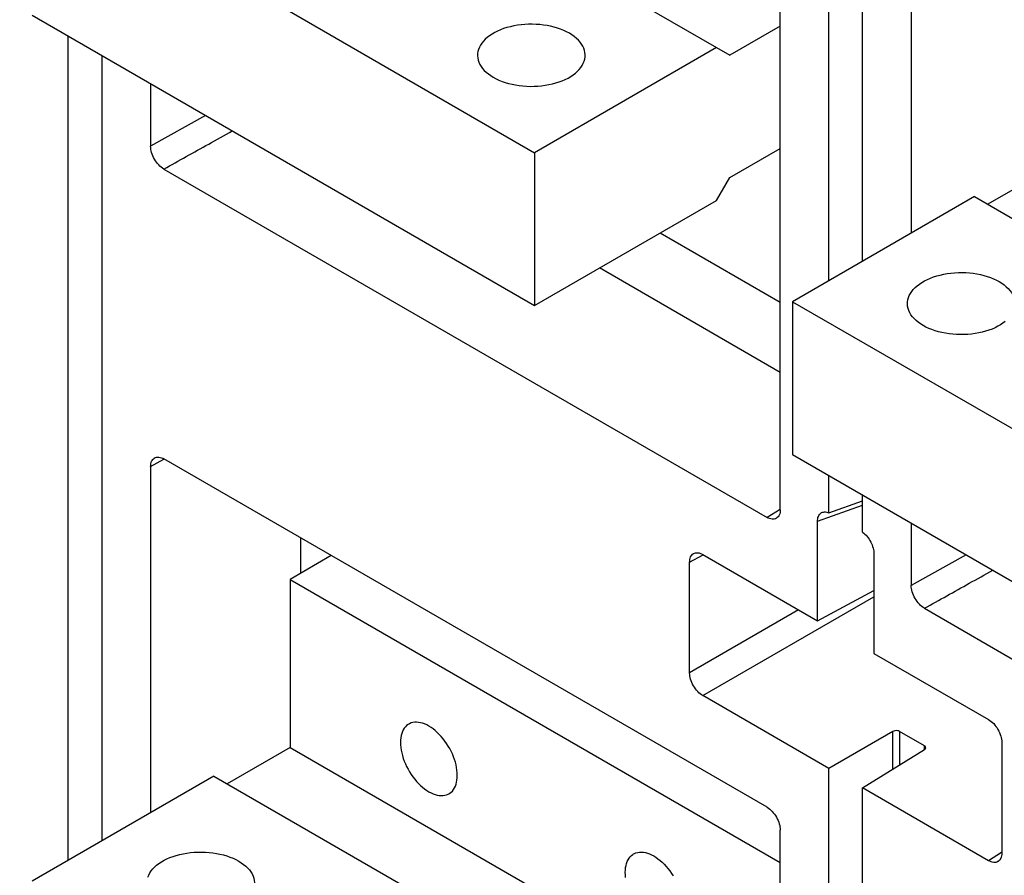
# Model space of a CAD drawing. Extents: x 0 to 17, y 0 to 11.
# Tile 37 of 51: x 13.05 to 13.74, y 3.068 to 3.668. Entities that reach past the tile are written whole.
import ezdxf

# ---------------------------------------------------------------- set-up
doc = ezdxf.new("R2010")
doc.units = 0
doc.header["$LTSCALE"] = 0.935
doc.layers.get('0').update_dxf_attribs({"linetype": 'CONTINUOUS'})

msp = doc.modelspace()

# ---------------------------------------------------------------- linework, layer by layer
at = {"color": 7, "linetype": 'CONTINUOUS'}
for p, q in [((13.58319, 3.32468), (13.58318, 3.96096)), ((13.61729, 3.4853), (13.61729, 3.94127)), ((13.64095, 3.49895), (13.64095, 3.92761)), ((13.67505, 3.90792), (13.67505, 3.51864)), ((13.18588, 3.85233), (13.54776, 3.64337)), ((13.05828, 3.77867), (13.41088, 3.57507)), ((13.05828, 3.67152), (13.41088, 3.46792)), ((13.58318, 3.66382), (13.54776, 3.64337)), ((13.08371, 3.07891), (13.08371, 3.65683)), ((13.53848, 3.64873), (13.41088, 3.57507)), ((13.10737, 3.09256), (13.10737, 3.64317)), ((13.14148, 3.62348), (13.14148, 3.57969)), ((13.18006, 3.6012), (13.14148, 3.57969)), ((13.41088, 3.57507), (13.41088, 3.46792)), ((13.54776, 3.55765), (13.58318, 3.5781)), ((13.77278, 3.56434), (13.7287, 3.53889)), ((13.15076, 3.56362), (13.5739, 3.31932)), ((13.53848, 3.54158), (13.54776, 3.55765)), ((13.71942, 3.54425), (13.59182, 3.47059)), ((13.71942, 3.54425), (14.0813, 3.33529)), ((13.41088, 3.46792), (13.53848, 3.54158)), ((13.49905, 3.51881), (13.58319, 3.47023)), ((13.58319, 3.42102), (13.45643, 3.49421)), ((13.59182, 3.47059), (13.94442, 3.26699)), ((13.59182, 3.47059), (13.59182, 3.36344)), ((13.14148, 3.35494), (13.15084, 3.36015)), ((13.57391, 3.116), (13.15076, 3.36029)), ((13.59182, 3.36344), (13.94442, 3.15984)), ((13.14148, 3.35494), (13.14148, 3.11225)), ((13.61729, 3.32258), (13.61729, 3.34873)), ((13.61729, 3.32258), (13.64095, 3.33104)), ((13.64095, 3.30893), (13.64095, 3.33507)), ((13.5831, 3.32482), (13.5739, 3.31932)), ((13.60934, 3.31657), (13.64095, 3.32787)), ((13.60934, 3.24683), (13.60934, 3.31657)), ((13.67506, 3.31538), (13.67506, 3.27164)), ((13.24668, 3.30491), (13.24668, 3.28013)), ((13.26814, 3.29252), (13.23925, 3.27584)), ((13.5196, 3.28792), (13.52904, 3.29299)), ((13.52888, 3.29328), (13.60934, 3.24683)), ((13.64891, 3.29373), (13.64891, 3.22398)), ((13.71359, 3.29312), (13.67506, 3.27164)), ((13.5196, 3.21039), (13.5196, 3.28792)), ((13.23925, 3.27584), (13.58319, 3.07724)), ((13.23925, 3.27584), (13.23925, 3.15798)), ((13.60934, 3.24683), (13.64891, 3.26811)), ((13.52888, 3.19432), (13.64891, 3.26362)), ((13.59602, 3.25451), (13.5196, 3.21039)), ((13.68434, 3.25556), (14.10749, 3.01127)), ((13.64891, 3.22398), (13.72936, 3.17754)), ((13.61729, 3.14328), (13.52888, 3.19432)), ((13.66219, 3.1692), (13.61729, 3.14328)), ((13.66219, 3.14276), (13.66219, 3.1692)), ((13.68427, 3.15913), (13.66679, 3.16923)), ((13.66679, 3.16923), (13.66679, 3.1456)), ((13.23925, 3.15798), (13.19517, 3.13253)), ((13.23925, 3.15798), (13.58319, 2.95938)), ((13.68427, 3.15643), (13.68427, 3.15913)), ((13.73864, 3.16146), (13.73864, 3.08394)), ((13.64095, 3.12962), (13.68431, 3.15643)), ((13.61729, 2.77085), (13.61729, 3.14328)), ((13.18589, 3.13789), (13.05828, 3.06423)), ((13.18589, 3.13789), (13.54777, 2.92893)), ((13.72936, 3.07858), (13.64095, 3.12962)), ((13.64095, 2.78451), (13.64095, 3.12962)), ((13.58319, 2.46364), (13.58319, 3.09992)), ((13.73847, 3.08421), (13.72936, 3.07858))]:
    msp.add_line(p, q, dxfattribs=at)
for points in [[(13.43525, 3.65878), (13.43331, 3.65982), (13.43126, 3.66078), (13.42912, 3.66164), (13.42687, 3.66243), (13.42451, 3.66312), (13.42209, 3.66371), (13.41961, 3.66421), (13.41705, 3.6646), (13.41447, 3.66489), (13.41186, 3.66508), (13.40923, 3.66516), (13.4066, 3.66513), (13.40398, 3.665), (13.40137, 3.66476), (13.39881, 3.66442), (13.39629, 3.66397), (13.39383, 3.66343), (13.39144, 3.66279), (13.38914, 3.66205), (13.38693, 3.66122), (13.38483, 3.66031), (13.38284, 3.65931), (13.38097, 3.65823), (13.37925, 3.65709), (13.37767, 3.65587), (13.37623, 3.65459), (13.37495, 3.65327), (13.37384, 3.65189), (13.37289, 3.65047), (13.37212, 3.64902), (13.37153, 3.64754), (13.37112, 3.64603), (13.37089, 3.64452), (13.37084, 3.64338)], [(13.4463, 3.64337), (13.44629, 3.64375), (13.44615, 3.64528), (13.44583, 3.64678), (13.44533, 3.64827), (13.44465, 3.64975), (13.44379, 3.65118), (13.44276, 3.65258), (13.44157, 3.65394), (13.44021, 3.65524), (13.43871, 3.65648), (13.43706, 3.65766), (13.43525, 3.65878)], [(13.37084, 3.64338), (13.37085, 3.643), (13.37098, 3.64148), (13.3713, 3.63997), (13.37181, 3.63848), (13.37249, 3.63701), (13.37334, 3.63557), (13.37437, 3.63418), (13.37557, 3.63282), (13.37692, 3.63151), (13.37842, 3.63028), (13.38008, 3.6291), (13.38189, 3.62798)], [(13.38189, 3.62798), (13.38383, 3.62693), (13.38587, 3.62598), (13.38802, 3.62511), (13.39027, 3.62433), (13.39262, 3.62364), (13.39504, 3.62304), (13.39753, 3.62255), (13.40008, 3.62215), (13.40266, 3.62186), (13.40527, 3.62168), (13.40791, 3.6216), (13.41054, 3.62162), (13.41316, 3.62176), (13.41577, 3.622), (13.41833, 3.62234), (13.42084, 3.62278), (13.42331, 3.62333), (13.42569, 3.62397), (13.42799, 3.6247), (13.43021, 3.62553), (13.43231, 3.62645), (13.43429, 3.62744), (13.43616, 3.62852), (13.43789, 3.62967), (13.43947, 3.63088), (13.44091, 3.63216), (13.44218, 3.63349), (13.44329, 3.63486), (13.44424, 3.63629), (13.44501, 3.63774), (13.4456, 3.63922), (13.44602, 3.64072), (13.44625, 3.64224), (13.4463, 3.64337)], [(13.6724, 3.46925), (13.67245, 3.47039), (13.67269, 3.4719), (13.6731, 3.47341), (13.67369, 3.47489), (13.67446, 3.47634), (13.67541, 3.47776), (13.67652, 3.47914), (13.67779, 3.48047), (13.67923, 3.48175), (13.68081, 3.48296), (13.68254, 3.4841), (13.68441, 3.48518), (13.68639, 3.48618), (13.68849, 3.48709), (13.69071, 3.48792), (13.69301, 3.48866), (13.69539, 3.4893), (13.69786, 3.48984), (13.70037, 3.49029), (13.70293, 3.49063), (13.70554, 3.49087), (13.70816, 3.491), (13.71079, 3.49103), (13.71343, 3.49095), (13.71604, 3.49076), (13.71862, 3.49047), (13.72117, 3.49008), (13.72366, 3.48958), (13.72608, 3.48899), (13.72843, 3.4883), (13.73068, 3.48752), (13.73283, 3.48665), (13.73487, 3.48569), (13.73681, 3.48465)], [(13.73681, 3.48465), (13.73862, 3.48353), (13.74028, 3.48235), (13.74178, 3.48111), (13.74313, 3.47981), (13.74433, 3.47845), (13.74536, 3.47705), (13.74621, 3.47562), (13.7469, 3.47414), (13.7474, 3.47265), (13.74772, 3.47115), (13.74786, 3.46962), (13.74786, 3.46924)], [(13.68345, 3.45385), (13.68164, 3.45497), (13.67999, 3.45615), (13.67849, 3.45739), (13.67714, 3.45869), (13.67594, 3.46005), (13.67491, 3.46144), (13.67405, 3.46288), (13.67337, 3.46435), (13.67287, 3.46584), (13.67255, 3.46735), (13.67241, 3.46887), (13.6724, 3.46925)], [(13.74103, 3.45675), (13.73945, 3.45554), (13.73773, 3.45439), (13.73586, 3.45331), (13.73387, 3.45232), (13.73177, 3.45141), (13.72956, 3.45057), (13.72726, 3.44984), (13.72488, 3.4492), (13.72241, 3.44865), (13.7199, 3.44821), (13.71733, 3.44787), (13.71472, 3.44763), (13.7121, 3.44749), (13.70948, 3.44747), (13.70684, 3.44755), (13.70423, 3.44773), (13.70165, 3.44802), (13.6991, 3.44842), (13.69661, 3.44891), (13.69419, 3.44951), (13.69184, 3.4502), (13.68958, 3.45098), (13.68744, 3.45185), (13.6854, 3.4528), (13.68345, 3.45385)], [(13.32257, 3.17437), (13.32205, 3.17405), (13.32108, 3.17331), (13.3202, 3.17243), (13.3194, 3.17143), (13.3187, 3.17031), (13.31811, 3.16908), (13.31762, 3.16773), (13.31723, 3.16629), (13.31695, 3.16476), (13.31679, 3.16314), (13.31673, 3.16146), (13.31679, 3.15971), (13.31695, 3.15789), (13.31723, 3.15604), (13.31762, 3.15416), (13.31811, 3.15224), (13.3187, 3.15032), (13.3194, 3.1484), (13.3202, 3.14647), (13.32108, 3.14458), (13.32205, 3.14272), (13.32311, 3.14088), (13.32424, 3.13911), (13.32544, 3.13739), (13.32671, 3.13574), (13.32802, 3.13418), (13.32939, 3.1327), (13.3308, 3.13132), (13.33224, 3.13004), (13.33369, 3.12888), (13.33517, 3.12783), (13.33668, 3.1269)], [(13.33668, 3.17297), (13.33517, 3.17378), (13.33369, 3.17444), (13.33224, 3.17496), (13.3308, 3.17534), (13.32939, 3.17559), (13.32802, 3.17569), (13.32671, 3.17565), (13.32544, 3.17546), (13.32424, 3.17513), (13.32311, 3.17466), (13.32257, 3.17437)], [(13.35078, 3.1255), (13.3513, 3.12582), (13.35228, 3.12657), (13.35316, 3.12744), (13.35396, 3.12844), (13.35465, 3.12956), (13.35525, 3.1308), (13.35574, 3.13214), (13.35613, 3.13358), (13.3564, 3.13511), (13.35657, 3.13673), (13.35663, 3.13842), (13.35657, 3.14017), (13.3564, 3.14198), (13.35613, 3.14383), (13.35574, 3.14572), (13.35525, 3.14763), (13.35465, 3.14955), (13.35396, 3.15148), (13.35316, 3.1534), (13.35228, 3.15529), (13.3513, 3.15716), (13.35025, 3.15899), (13.34912, 3.16077), (13.34792, 3.16248), (13.34665, 3.16413), (13.34533, 3.16569), (13.34397, 3.16717), (13.34256, 3.16856), (13.34112, 3.16983), (13.33966, 3.17099), (13.33818, 3.17204), (13.33668, 3.17297)], [(13.33668, 3.1269), (13.33818, 3.1261), (13.33966, 3.12544), (13.34112, 3.12491), (13.34256, 3.12453), (13.34397, 3.12428), (13.34533, 3.12418), (13.34665, 3.12423), (13.34792, 3.12441), (13.34912, 3.12474), (13.35025, 3.12521), (13.35078, 3.1255)], [(13.13957, 3.06704), (13.14016, 3.06852), (13.14093, 3.06997), (13.14187, 3.0714), (13.14298, 3.07277), (13.14426, 3.0741), (13.1457, 3.07538), (13.14728, 3.07659), (13.14901, 3.07774), (13.15087, 3.07882), (13.15286, 3.07981), (13.15496, 3.08073), (13.15717, 3.08156), (13.15947, 3.08229), (13.16186, 3.08293), (13.16432, 3.08348), (13.16684, 3.08392), (13.1694, 3.08426), (13.17201, 3.0845), (13.17463, 3.08464), (13.17726, 3.08466), (13.17989, 3.08458), (13.1825, 3.0844), (13.18508, 3.08411), (13.18764, 3.08371), (13.19012, 3.08322), (13.19254, 3.08262), (13.1949, 3.08193), (13.19715, 3.08115), (13.19929, 3.08028), (13.20134, 3.07933), (13.20328, 3.07828)], [(13.47469, 3.06681), (13.47453, 3.06862), (13.47447, 3.07037), (13.47453, 3.07206), (13.47469, 3.07368), (13.47497, 3.07521), (13.47536, 3.07665), (13.47585, 3.07799), (13.47645, 3.07923), (13.47714, 3.08034), (13.47794, 3.08135), (13.47882, 3.08222), (13.47979, 3.08296), (13.48032, 3.08329)], [(13.48032, 3.08329), (13.48085, 3.08357), (13.48198, 3.08405), (13.48318, 3.08437), (13.48445, 3.08456), (13.48576, 3.08461), (13.48713, 3.0845), (13.48854, 3.08426), (13.48998, 3.08388), (13.49144, 3.08335), (13.49292, 3.08269), (13.49442, 3.08189)], [(13.49442, 3.08189), (13.49592, 3.08095), (13.4974, 3.07991), (13.49886, 3.07875), (13.5003, 3.07747), (13.50171, 3.07609), (13.50308, 3.07461), (13.50439, 3.07305), (13.50566, 3.07139), (13.50686, 3.06968), (13.50799, 3.06791)], [(13.20328, 3.07828), (13.20509, 3.07716), (13.20674, 3.07598), (13.20824, 3.07475), (13.2096, 3.07344), (13.2108, 3.07208), (13.21182, 3.07069), (13.21268, 3.06925), (13.21336, 3.06778), (13.21386, 3.06629), (13.21418, 3.06478), (13.21432, 3.06326), (13.21433, 3.06288)]]:
    msp.add_lwpolyline(points, dxfattribs=at)
at = {"color": 4, "linetype": 'CONTINUOUS'}
msp.add_open_spline([(0.2175, 10.8), (0.2175, 10.8), (0.2175, 10.8), (0.21751, 10.8), (0.21752, 10.8), (0.21753, 10.8), (0.21755, 10.8), (0.21757, 10.8), (0.21759, 10.8), (0.21764, 10.8), (0.21769, 10.8), (0.21775, 10.8), (0.21782, 10.8), (0.2179, 10.8), (0.218, 10.8), (0.21813, 10.8), (0.2183, 10.8), (0.21851, 10.8), (0.21876, 10.8), (0.21901, 10.8), (0.21927, 10.8), (0.2196, 10.8), (0.22002, 10.8), (0.22053, 10.8), (0.22103, 10.8), (0.22171, 10.8), (0.22255, 10.8), (0.22356, 10.8), (0.22457, 10.8), (0.22558, 10.8), (0.22659, 10.8), (0.22793, 10.8), (0.22962, 10.8), (0.23164, 10.8), (0.23366, 10.8), (0.23568, 10.8), (0.2377, 10.8), (0.23972, 10.8), (0.24241, 10.8), (0.24577, 10.8), (0.24981, 10.8), (0.25385, 10.8), (0.25789, 10.8), (0.26193, 10.8), (0.26732, 10.8), (0.27405, 10.8), (0.28213, 10.8), (0.29021, 10.8), (0.29828, 10.8), (0.30636, 10.8), (0.31444, 10.8), (0.32252, 10.8), (0.33329, 10.8), (0.34676, 10.8), (0.36291, 10.8), (0.37907, 10.8), (0.39523, 10.8), (0.41138, 10.8), (0.42754, 10.8), (0.44908, 10.8), (0.47601, 10.8), (0.50832, 10.8), (0.54064, 10.8), (0.57295, 10.8), (0.60527, 10.8), (0.63758, 10.8), (0.66989, 10.8), (0.70221, 10.8), (0.74529, 10.8), (0.79915, 10.8), (0.86378, 10.8), (0.9284, 10.8), (0.99303, 10.8), (1.05766, 10.8), (1.12229, 10.8), (1.18691, 10.8), (1.27308, 10.8), (1.3808, 10.8), (1.51005, 10.8), (1.63931, 10.8), (1.76856, 10.8), (1.89782, 10.8), (2.02707, 10.8), (2.15633, 10.8), (2.28558, 10.8), (2.41484, 10.8), (2.58718, 10.8), (2.8026, 10.8), (3.06111, 10.8), (3.31962, 10.8), (3.57813, 10.8), (3.83664, 10.8), (4.09516, 10.8), (4.35367, 10.8), (4.61218, 10.8), (4.95686, 10.8), (5.38771, 10.8), (5.90473, 10.8), (6.42175, 10.8), (6.93877, 10.8), (7.45579, 10.8), (7.97281, 10.8), (8.48983, 10.8), (9.00685, 10.8), (9.52387, 10.8), (10.04089, 10.8), (10.55791, 10.8), (11.07493, 10.8), (11.59196, 10.8), (12.02281, 10.8), (12.36749, 10.8), (12.626, 10.8), (12.88451, 10.8), (13.14302, 10.8), (13.40153, 10.8), (13.66004, 10.8), (13.91855, 10.8), (14.17706, 10.8), (14.39248, 10.8), (14.56482, 10.8), (14.69408, 10.8), (14.82334, 10.8), (14.95259, 10.8), (15.08185, 10.8), (15.2111, 10.8), (15.34036, 10.8), (15.46961, 10.8), (15.59887, 10.8), (15.70658, 10.8), (15.79275, 10.8), (15.85738, 10.8), (15.922, 10.8), (15.98663, 10.8), (16.05126, 10.8), (16.11589, 10.8), (16.18051, 10.8), (16.23437, 10.8), (16.27746, 10.8), (16.30977, 10.8), (16.34208, 10.8), (16.3744, 10.8), (16.40671, 10.8), (16.43902, 10.8), (16.47134, 10.8), (16.50365, 10.8), (16.53058, 10.8), (16.55212, 10.8), (16.56828, 10.8), (16.58444, 10.8), (16.60059, 10.8), (16.61675, 10.8), (16.63291, 10.8), (16.64637, 10.8), (16.65714, 10.8), (16.66522, 10.8), (16.6733, 10.8), (16.68138, 10.8), (16.68946, 10.8), (16.69754, 10.8), (16.70561, 10.8), (16.71235, 10.8), (16.71773, 10.8), (16.72177, 10.8), (16.72581, 10.8), (16.72985, 10.8), (16.73389, 10.8), (16.73725, 10.8), (16.73995, 10.8), (16.74197, 10.8), (16.74399, 10.8), (16.74601, 10.8), (16.74803, 10.8), (16.75005, 10.8), (16.75173, 10.8), (16.75307, 10.8), (16.75408, 10.8), (16.75509, 10.8), (16.7561, 10.8), (16.75711, 10.8), (16.75796, 10.8), (16.75863, 10.8), (16.75913, 10.8), (16.75964, 10.8), (16.76006, 10.8), (16.7604, 10.8), (16.76065, 10.8), (16.7609, 10.8), (16.76115, 10.8), (16.76136, 10.8), (16.76153, 10.8), (16.76166, 10.8), (16.76176, 10.8), (16.76185, 10.8), (16.76191, 10.8), (16.76197, 10.8), (16.76203, 10.8), (16.76207, 10.8), (16.76209, 10.8), (16.76212, 10.8), (16.76213, 10.8), (16.76214, 10.8), (16.76215, 10.8), (16.76216, 10.8), (16.76216, 10.8), (16.76216, 10.8), (16.76216, 10.79999), (16.76216, 10.79999), (16.76216, 10.79998), (16.76216, 10.79997), (16.76216, 10.79996), (16.76216, 10.79994), (16.76216, 10.79991), (16.76216, 10.79988), (16.76216, 10.79984), (16.76216, 10.7998), (16.76216, 10.79974), (16.76216, 10.79968), (16.76216, 10.79959), (16.76216, 10.79949), (16.76216, 10.79935), (16.76216, 10.79919), (16.76216, 10.79903), (16.76216, 10.79887), (16.76216, 10.79865), (16.76216, 10.79838), (16.76216, 10.79805), (16.76216, 10.79773), (16.76216, 10.7973), (16.76216, 10.79676), (16.76216, 10.79611), (16.76216, 10.79546), (16.76216, 10.79481), (16.76216, 10.79416), (16.76216, 10.7933), (16.76216, 10.79222), (16.76216, 10.79092), (16.76216, 10.78963), (16.76216, 10.78833), (16.76216, 10.78703), (16.76216, 10.78574), (16.76216, 10.78401), (16.76216, 10.78185), (16.76216, 10.77925), (16.76216, 10.77666), (16.76216, 10.77407), (16.76216, 10.77147), (16.76216, 10.76801), (16.76216, 10.76369), (16.76216, 10.75851), (16.76216, 10.75332), (16.76216, 10.74813), (16.76216, 10.74295), (16.76216, 10.73776), (16.76216, 10.73257), (16.76216, 10.72566), (16.76216, 10.71701), (16.76216, 10.70664), (16.76216, 10.69626), (16.76216, 10.68589), (16.76216, 10.67552), (16.76216, 10.66514), (16.76216, 10.65131), (16.76216, 10.63402), (16.76216, 10.61328), (16.76216, 10.59253), (16.76216, 10.57178), (16.76216, 10.55103), (16.76216, 10.53029), (16.76216, 10.50954), (16.76216, 10.48879), (16.76216, 10.46113), (16.76216, 10.42655), (16.76216, 10.38506), (16.76216, 10.34356), (16.76216, 10.30207), (16.76216, 10.26057), (16.76216, 10.21908), (16.76216, 10.17758), (16.76216, 10.12226), (16.76216, 10.0531), (16.76216, 9.97011), (16.76216, 9.88712), (16.76216, 9.80414), (16.76216, 9.72115), (16.76216, 9.63816), (16.76216, 9.55517), (16.76216, 9.47218), (16.76216, 9.38919), (16.76216, 9.27854), (16.76216, 9.14023), (16.76216, 8.97425), (16.76216, 8.80827), (16.76216, 8.64229), (16.76216, 8.47632), (16.76216, 8.31034), (16.76216, 8.14436), (16.76216, 7.97838), (16.76216, 7.75708), (16.76216, 7.48045), (16.76216, 7.1485), (16.76216, 6.81654), (16.76216, 6.48459), (16.76216, 6.15263), (16.76216, 5.82068), (16.76216, 5.48872), (16.76216, 5.15677), (16.76216, 4.82481), (16.76216, 4.49286), (16.76216, 4.1609), (16.76216, 3.82895), (16.76216, 3.49699), (16.76216, 3.22037), (16.76216, 2.99906), (16.76216, 2.83309), (16.76216, 2.66711), (16.76216, 2.50113), (16.76216, 2.33515), (16.76216, 2.16918), (16.76216, 2.0032), (16.76216, 1.83722), (16.76216, 1.69891), (16.76216, 1.58825), (16.76216, 1.50527), (16.76216, 1.42228), (16.76216, 1.33929), (16.76216, 1.2563), (16.76216, 1.17331), (16.76216, 1.09032), (16.76216, 1.00733), (16.76216, 0.92435), (16.76216, 0.85519), (16.76216, 0.79986), (16.76216, 0.75837), (16.76216, 0.71687), (16.76216, 0.67538), (16.76216, 0.63388), (16.76216, 0.59239), (16.76216, 0.5509), (16.76216, 0.51632), (16.76216, 0.48865), (16.76216, 0.46791), (16.76216, 0.44716), (16.76216, 0.42641), (16.76216, 0.40567), (16.76216, 0.38492), (16.76216, 0.36417), (16.76216, 0.34342), (16.76216, 0.32613), (16.76216, 0.3123), (16.76216, 0.30193), (16.76216, 0.29156), (16.76216, 0.28118), (16.76216, 0.27081), (16.76216, 0.26044), (16.76216, 0.25179), (16.76216, 0.24488), (16.76216, 0.23969), (16.76216, 0.2345), (16.76216, 0.22931), (16.76216, 0.22413), (16.76216, 0.21894), (16.76216, 0.21375), (16.76216, 0.20943), (16.76216, 0.20597), (16.76216, 0.20338), (16.76216, 0.20079), (16.76216, 0.19819), (16.76216, 0.1956), (16.76216, 0.19344), (16.76216, 0.19171), (16.76216, 0.19041), (16.76216, 0.18912), (16.76216, 0.18782), (16.76216, 0.18652), (16.76216, 0.18523), (16.76216, 0.18415), (16.76216, 0.18328), (16.76216, 0.18263), (16.76216, 0.18199), (16.76216, 0.18134), (16.76216, 0.18069), (16.76216, 0.18015), (16.76216, 0.17972), (16.76216, 0.17939), (16.76216, 0.17907), (16.76216, 0.1788), (16.76216, 0.17858), (16.76216, 0.17842), (16.76216, 0.17826), (16.76216, 0.1781), (16.76216, 0.17796), (16.76216, 0.17785), (16.76216, 0.17777), (16.76216, 0.1777), (16.76216, 0.17765), (16.76216, 0.17761), (16.76216, 0.17757), (16.76216, 0.17753), (16.76216, 0.17751), (16.76216, 0.17749), (16.76216, 0.17748), (16.76216, 0.17747), (16.76216, 0.17746), (16.76216, 0.17745), (16.76216, 0.17745), (16.76216, 0.17745), (16.76216, 0.17745), (16.76215, 0.17745), (16.76214, 0.17745), (16.76213, 0.17745), (16.76212, 0.17745), (16.76209, 0.17745), (16.76207, 0.17745), (16.76203, 0.17745), (16.76197, 0.17745), (16.76191, 0.17745), (16.76185, 0.17745), (16.76176, 0.17745), (16.76166, 0.17745), (16.76153, 0.17745), (16.76136, 0.17745), (16.76115, 0.17745), (16.7609, 0.17745), (16.76065, 0.17745), (16.7604, 0.17745), (16.76006, 0.17745), (16.75964, 0.17745), (16.75913, 0.17745), (16.75863, 0.17745), (16.75796, 0.17745), (16.75711, 0.17745), (16.7561, 0.17745), (16.75509, 0.17745), (16.75408, 0.17745), (16.75307, 0.17745), (16.75173, 0.17745), (16.75005, 0.17745), (16.74803, 0.17745), (16.74601, 0.17745), (16.74399, 0.17745), (16.74197, 0.17745), (16.73995, 0.17745), (16.73725, 0.17745), (16.73389, 0.17745), (16.72985, 0.17745), (16.72581, 0.17745), (16.72177, 0.17745), (16.71773, 0.17745), (16.71235, 0.17745), (16.70561, 0.17745), (16.69754, 0.17745), (16.68946, 0.17745), (16.68138, 0.17745), (16.6733, 0.17745), (16.66522, 0.17745), (16.65714, 0.17745), (16.64637, 0.17745), (16.63291, 0.17745), (16.61675, 0.17745), (16.60059, 0.17745), (16.58444, 0.17745), (16.56828, 0.17745), (16.55212, 0.17745), (16.53058, 0.17745), (16.50365, 0.17745), (16.47134, 0.17745), (16.43902, 0.17745), (16.40671, 0.17745), (16.3744, 0.17745), (16.34208, 0.17745), (16.30977, 0.17745), (16.27746, 0.17745), (16.23437, 0.17745), (16.18051, 0.17745), (16.11589, 0.17745), (16.05126, 0.17745), (15.98663, 0.17745), (15.922, 0.17745), (15.85738, 0.17745), (15.79275, 0.17745), (15.70658, 0.17745), (15.59887, 0.17745), (15.46961, 0.17745), (15.34036, 0.17745), (15.2111, 0.17745), (15.08185, 0.17745), (14.95259, 0.17745), (14.82334, 0.17745), (14.69408, 0.17745), (14.56482, 0.17745), (14.39248, 0.17745), (14.17706, 0.17745), (13.91855, 0.17745), (13.66004, 0.17745), (13.40153, 0.17745), (13.14302, 0.17745), (12.88451, 0.17745), (12.626, 0.17745), (12.36749, 0.17745), (12.02281, 0.17745), (11.59196, 0.17745), (11.07493, 0.17745), (10.55791, 0.17745), (10.04089, 0.17745), (9.52387, 0.17745), (9.00685, 0.17745), (8.48983, 0.17745), (7.97281, 0.17745), (7.45579, 0.17745), (6.93877, 0.17745), (6.42175, 0.17745), (5.90473, 0.17745), (5.38771, 0.17745), (4.95686, 0.17745), (4.61218, 0.17745), (4.35367, 0.17745), (4.09516, 0.17745), (3.83664, 0.17745), (3.57813, 0.17745), (3.31962, 0.17745), (3.06111, 0.17745), (2.8026, 0.17745), (2.58718, 0.17745), (2.41484, 0.17745), (2.28558, 0.17745), (2.15633, 0.17745), (2.02707, 0.17745), (1.89782, 0.17745), (1.76856, 0.17745), (1.63931, 0.17745), (1.51005, 0.17745), (1.3808, 0.17745), (1.27308, 0.17745), (1.18691, 0.17745), (1.12229, 0.17745), (1.05766, 0.17745), (0.99303, 0.17745), (0.9284, 0.17745), (0.86378, 0.17745), (0.79915, 0.17745), (0.74529, 0.17745), (0.70221, 0.17745), (0.66989, 0.17745), (0.63758, 0.17745), (0.60527, 0.17745), (0.57295, 0.17745), (0.54064, 0.17745), (0.50832, 0.17745), (0.47601, 0.17745), (0.44908, 0.17745), (0.42754, 0.17745), (0.41138, 0.17745), (0.39523, 0.17745), (0.37907, 0.17745), (0.36291, 0.17745), (0.34676, 0.17745), (0.33329, 0.17745), (0.32252, 0.17745), (0.31444, 0.17745), (0.30636, 0.17745), (0.29828, 0.17745), (0.29021, 0.17745), (0.28213, 0.17745), (0.27405, 0.17745), (0.26732, 0.17745), (0.26193, 0.17745), (0.25789, 0.17745), (0.25385, 0.17745), (0.24981, 0.17745), (0.24577, 0.17745), (0.24241, 0.17745), (0.23972, 0.17745), (0.2377, 0.17745), (0.23568, 0.17745), (0.23366, 0.17745), (0.23164, 0.17745), (0.22962, 0.17745), (0.22793, 0.17745), (0.22659, 0.17745), (0.22558, 0.17745), (0.22457, 0.17745), (0.22356, 0.17745), (0.22255, 0.17745), (0.22171, 0.17745), (0.22103, 0.17745), (0.22053, 0.17745), (0.22002, 0.17745), (0.2196, 0.17745), (0.21927, 0.17745), (0.21901, 0.17745), (0.21876, 0.17745), (0.21851, 0.17745), (0.2183, 0.17745), (0.21813, 0.17745), (0.218, 0.17745), (0.2179, 0.17745), (0.21782, 0.17745), (0.21775, 0.17745), (0.21769, 0.17745), (0.21764, 0.17745), (0.21759, 0.17745), (0.21757, 0.17745), (0.21755, 0.17745), (0.21753, 0.17745), (0.21752, 0.17745), (0.21751, 0.17745), (0.2175, 0.17745), (0.2175, 0.17745), (0.2175, 0.17745), (0.2175, 0.17745), (0.2175, 0.17746), (0.2175, 0.17747), (0.2175, 0.17748), (0.2175, 0.17749), (0.2175, 0.17751), (0.2175, 0.17753), (0.2175, 0.17757), (0.2175, 0.17761), (0.2175, 0.17765), (0.2175, 0.1777), (0.2175, 0.17777), (0.2175, 0.17785), (0.2175, 0.17796), (0.2175, 0.1781), (0.2175, 0.17826), (0.2175, 0.17842), (0.2175, 0.17858), (0.2175, 0.1788), (0.2175, 0.17907), (0.2175, 0.17939), (0.2175, 0.17972), (0.2175, 0.18015), (0.2175, 0.18069), (0.2175, 0.18134), (0.2175, 0.18199), (0.2175, 0.18263), (0.2175, 0.18328), (0.2175, 0.18415), (0.2175, 0.18523), (0.2175, 0.18652), (0.2175, 0.18782), (0.2175, 0.18912), (0.2175, 0.19041), (0.2175, 0.19171), (0.2175, 0.19344), (0.2175, 0.1956), (0.2175, 0.19819), (0.2175, 0.20079), (0.2175, 0.20338), (0.2175, 0.20597), (0.2175, 0.20943), (0.2175, 0.21375), (0.2175, 0.21894), (0.2175, 0.22413), (0.2175, 0.22931), (0.2175, 0.2345), (0.2175, 0.23969), (0.2175, 0.24488), (0.2175, 0.25179), (0.2175, 0.26044), (0.2175, 0.27081), (0.2175, 0.28118), (0.2175, 0.29156), (0.2175, 0.30193), (0.2175, 0.3123), (0.2175, 0.32613), (0.2175, 0.34342), (0.2175, 0.36417), (0.2175, 0.38492), (0.2175, 0.40567), (0.2175, 0.42641), (0.2175, 0.44716), (0.2175, 0.46791), (0.2175, 0.48865), (0.2175, 0.51632), (0.2175, 0.5509), (0.2175, 0.59239), (0.2175, 0.63388), (0.2175, 0.67538), (0.2175, 0.71687), (0.2175, 0.75837), (0.2175, 0.79986), (0.2175, 0.85519), (0.2175, 0.92435), (0.2175, 1.00733), (0.2175, 1.09032), (0.2175, 1.17331), (0.2175, 1.2563), (0.2175, 1.33929), (0.2175, 1.42228), (0.2175, 1.50527), (0.2175, 1.58825), (0.2175, 1.69891), (0.2175, 1.83722), (0.2175, 2.0032), (0.2175, 2.16918), (0.2175, 2.33515), (0.2175, 2.50113), (0.2175, 2.66711), (0.2175, 2.83309), (0.2175, 2.99906), (0.2175, 3.22037), (0.2175, 3.49699), (0.2175, 3.82895), (0.2175, 4.1609), (0.2175, 4.49286), (0.2175, 4.82481), (0.2175, 5.15677), (0.2175, 5.48872), (0.2175, 5.82068), (0.2175, 6.15263), (0.2175, 6.48459), (0.2175, 6.81654), (0.2175, 7.1485), (0.2175, 7.48045), (0.2175, 7.75708), (0.2175, 7.97838), (0.2175, 8.14436), (0.2175, 8.31034), (0.2175, 8.47632), (0.2175, 8.64229), (0.2175, 8.80827), (0.2175, 8.97425), (0.2175, 9.14023), (0.2175, 9.27854), (0.2175, 9.38919), (0.2175, 9.47218), (0.2175, 9.55517), (0.2175, 9.63816), (0.2175, 9.72115), (0.2175, 9.80414), (0.2175, 9.88712), (0.2175, 9.97011), (0.2175, 10.0531), (0.2175, 10.12226), (0.2175, 10.17758), (0.2175, 10.21908), (0.2175, 10.26057), (0.2175, 10.30207), (0.2175, 10.34356), (0.2175, 10.38506), (0.2175, 10.42655), (0.2175, 10.46113), (0.2175, 10.48879), (0.2175, 10.50954), (0.2175, 10.53029), (0.2175, 10.55103), (0.2175, 10.57178), (0.2175, 10.59253), (0.2175, 10.61328), (0.2175, 10.63402), (0.2175, 10.65131), (0.2175, 10.66514), (0.2175, 10.67552), (0.2175, 10.68589), (0.2175, 10.69626), (0.2175, 10.70664), (0.2175, 10.71701), (0.2175, 10.72566), (0.2175, 10.73257), (0.2175, 10.73776), (0.2175, 10.74295), (0.2175, 10.74813), (0.2175, 10.75332), (0.2175, 10.75851), (0.2175, 10.76369), (0.2175, 10.76801), (0.2175, 10.77147), (0.2175, 10.77407), (0.2175, 10.77666), (0.2175, 10.77925), (0.2175, 10.78185), (0.2175, 10.78401), (0.2175, 10.78574), (0.2175, 10.78703), (0.2175, 10.78833), (0.2175, 10.78963), (0.2175, 10.79092), (0.2175, 10.79222), (0.2175, 10.7933), (0.2175, 10.79416), (0.2175, 10.79481), (0.2175, 10.79546), (0.2175, 10.79611), (0.2175, 10.79676), (0.2175, 10.7973), (0.2175, 10.79773), (0.2175, 10.79805), (0.2175, 10.79838), (0.2175, 10.79865), (0.2175, 10.79887), (0.2175, 10.79903), (0.2175, 10.79919), (0.2175, 10.79935), (0.2175, 10.79949), (0.2175, 10.79959), (0.2175, 10.79968), (0.2175, 10.79974), (0.2175, 10.7998), (0.2175, 10.79984), (0.2175, 10.79988), (0.2175, 10.79991), (0.2175, 10.79994), (0.2175, 10.79996), (0.2175, 10.79997), (0.2175, 10.79998), (0.2175, 10.79999), (0.2175, 10.79999), (0.2175, 10.8), (0.2175, 10.8), (0.2175, 10.8)], degree=3, knots=[0, 0, 0, 0, 0, 0, 0, 0, 0.000001, 0.000001, 0.000001, 0.000002, 0.000003, 0.000004, 0.000005, 0.000006, 0.000008, 0.00001, 0.000011, 0.000015, 0.000019, 0.000023, 0.000027, 0.000031, 0.000038, 0.000046, 0.000053, 0.000061, 0.000076, 0.000092, 0.000107, 0.000122, 0.000137, 0.000153, 0.000183, 0.000214, 0.000244, 0.000275, 0.000305, 0.000336, 0.000366, 0.000427, 0.000488, 0.000549, 0.00061, 0.000671, 0.000732, 0.000854, 0.000977, 0.001099, 0.001221, 0.001343, 0.001465, 0.001587, 0.001709, 0.001953, 0.002197, 0.002441, 0.002686, 0.00293, 0.003174, 0.003418, 0.003906, 0.004395, 0.004883, 0.005371, 0.005859, 0.006348, 0.006836, 0.007324, 0.007812, 0.008789, 0.009766, 0.010742, 0.011719, 0.012695, 0.013672, 0.014648, 0.015625, 0.017578, 0.019531, 0.021484, 0.023438, 0.025391, 0.027344, 0.029297, 0.03125, 0.033203, 0.035156, 0.039062, 0.042969, 0.046875, 0.050781, 0.054688, 0.058594, 0.0625, 0.066406, 0.070312, 0.078125, 0.085938, 0.09375, 0.101562, 0.109375, 0.117188, 0.125, 0.132812, 0.140625, 0.148438, 0.15625, 0.164062, 0.171875, 0.179688, 0.183594, 0.1875, 0.191406, 0.195312, 0.199219, 0.203125, 0.207031, 0.210938, 0.214844, 0.216797, 0.21875, 0.220703, 0.222656, 0.224609, 0.226562, 0.228516, 0.230469, 0.232422, 0.234375, 0.235352, 0.236328, 0.237305, 0.238281, 0.239258, 0.240234, 0.241211, 0.242188, 0.242676, 0.243164, 0.243652, 0.244141, 0.244629, 0.245117, 0.245605, 0.246094, 0.246582, 0.246826, 0.24707, 0.247314, 0.247559, 0.247803, 0.248047, 0.248291, 0.248413, 0.248535, 0.248657, 0.248779, 0.248901, 0.249023, 0.249146, 0.249268, 0.249329, 0.24939, 0.249451, 0.249512, 0.249573, 0.249634, 0.249664, 0.249695, 0.249725, 0.249756, 0.249786, 0.249817, 0.249847, 0.249863, 0.249878, 0.249893, 0.249908, 0.249924, 0.249939, 0.249947, 0.249954, 0.249962, 0.249969, 0.249973, 0.249977, 0.249981, 0.249985, 0.249989, 0.24999, 0.249992, 0.249994, 0.249995, 0.249996, 0.249997, 0.249998, 0.249999, 0.249999, 0.249999, 0.25, 0.25, 0.25, 0.25, 0.25, 0.25, 0.25, 0.25, 0.25, 0.250001, 0.250001, 0.250001, 0.250002, 0.250003, 0.250004, 0.250005, 0.250006, 0.250008, 0.25001, 0.250011, 0.250015, 0.250019, 0.250023, 0.250027, 0.250031, 0.250038, 0.250046, 0.250053, 0.250061, 0.250076, 0.250092, 0.250107, 0.250122, 0.250137, 0.250153, 0.250183, 0.250214, 0.250244, 0.250275, 0.250305, 0.250336, 0.250366, 0.250427, 0.250488, 0.250549, 0.25061, 0.250671, 0.250732, 0.250854, 0.250977, 0.251099, 0.251221, 0.251343, 0.251465, 0.251587, 0.251709, 0.251953, 0.252197, 0.252441, 0.252686, 0.25293, 0.253174, 0.253418, 0.253906, 0.254395, 0.254883, 0.255371, 0.255859, 0.256348, 0.256836, 0.257324, 0.257812, 0.258789, 0.259766, 0.260742, 0.261719, 0.262695, 0.263672, 0.264648, 0.265625, 0.267578, 0.269531, 0.271484, 0.273438, 0.275391, 0.277344, 0.279297, 0.28125, 0.283203, 0.285156, 0.289062, 0.292969, 0.296875, 0.300781, 0.304688, 0.308594, 0.3125, 0.316406, 0.320312, 0.328125, 0.335938, 0.34375, 0.351562, 0.359375, 0.367188, 0.375, 0.382812, 0.390625, 0.398438, 0.40625, 0.414062, 0.421875, 0.429688, 0.433594, 0.4375, 0.441406, 0.445312, 0.449219, 0.453125, 0.457031, 0.460938, 0.464844, 0.466797, 0.46875, 0.470703, 0.472656, 0.474609, 0.476562, 0.478516, 0.480469, 0.482422, 0.484375, 0.485352, 0.486328, 0.487305, 0.488281, 0.489258, 0.490234, 0.491211, 0.492188, 0.492676, 0.493164, 0.493652, 0.494141, 0.494629, 0.495117, 0.495605, 0.496094, 0.496582, 0.496826, 0.49707, 0.497314, 0.497559, 0.497803, 0.498047, 0.498291, 0.498413, 0.498535, 0.498657, 0.498779, 0.498901, 0.499023, 0.499146, 0.499268, 0.499329, 0.49939, 0.499451, 0.499512, 0.499573, 0.499634, 0.499664, 0.499695, 0.499725, 0.499756, 0.499786, 0.499817, 0.499847, 0.499863, 0.499878, 0.499893, 0.499908, 0.499924, 0.499939, 0.499947, 0.499954, 0.499962, 0.499969, 0.499973, 0.499977, 0.499981, 0.499985, 0.499989, 0.49999, 0.499992, 0.499994, 0.499995, 0.499996, 0.499997, 0.499998, 0.499999, 0.499999, 0.499999, 0.5, 0.5, 0.5, 0.5, 0.5, 0.5, 0.5, 0.5, 0.5, 0.500001, 0.500001, 0.500001, 0.500002, 0.500003, 0.500004, 0.500005, 0.500006, 0.500008, 0.50001, 0.500011, 0.500015, 0.500019, 0.500023, 0.500027, 0.500031, 0.500038, 0.500046, 0.500053, 0.500061, 0.500076, 0.500092, 0.500107, 0.500122, 0.500137, 0.500153, 0.500183, 0.500214, 0.500244, 0.500275, 0.500305, 0.500336, 0.500366, 0.500427, 0.500488, 0.500549, 0.50061, 0.500671, 0.500732, 0.500854, 0.500977, 0.501099, 0.501221, 0.501343, 0.501465, 0.501587, 0.501709, 0.501953, 0.502197, 0.502441, 0.502686, 0.50293, 0.503174, 0.503418, 0.503906, 0.504395, 0.504883, 0.505371, 0.505859, 0.506348, 0.506836, 0.507324, 0.507812, 0.508789, 0.509766, 0.510742, 0.511719, 0.512695, 0.513672, 0.514648, 0.515625, 0.517578, 0.519531, 0.521484, 0.523438, 0.525391, 0.527344, 0.529297, 0.53125, 0.533203, 0.535156, 0.539062, 0.542969, 0.546875, 0.550781, 0.554688, 0.558594, 0.5625, 0.566406, 0.570312, 0.578125, 0.585938, 0.59375, 0.601562, 0.609375, 0.617188, 0.625, 0.632812, 0.640625, 0.648438, 0.65625, 0.664062, 0.671875, 0.679688, 0.683594, 0.6875, 0.691406, 0.695312, 0.699219, 0.703125, 0.707031, 0.710938, 0.714844, 0.716797, 0.71875, 0.720703, 0.722656, 0.724609, 0.726562, 0.728516, 0.730469, 0.732422, 0.734375, 0.735352, 0.736328, 0.737305, 0.738281, 0.739258, 0.740234, 0.741211, 0.742188, 0.742676, 0.743164, 0.743652, 0.744141, 0.744629, 0.745117, 0.745605, 0.746094, 0.746582, 0.746826, 0.74707, 0.747314, 0.747559, 0.747803, 0.748047, 0.748291, 0.748413, 0.748535, 0.748657, 0.748779, 0.748901, 0.749023, 0.749146, 0.749268, 0.749329, 0.74939, 0.749451, 0.749512, 0.749573, 0.749634, 0.749664, 0.749695, 0.749725, 0.749756, 0.749786, 0.749817, 0.749847, 0.749863, 0.749878, 0.749893, 0.749908, 0.749924, 0.749939, 0.749947, 0.749954, 0.749962, 0.749969, 0.749973, 0.749977, 0.749981, 0.749985, 0.749989, 0.74999, 0.749992, 0.749994, 0.749995, 0.749996, 0.749997, 0.749998, 0.749999, 0.749999, 0.749999, 0.75, 0.75, 0.75, 0.75, 0.75, 0.75, 0.75, 0.75, 0.75, 0.750001, 0.750001, 0.750001, 0.750002, 0.750003, 0.750004, 0.750005, 0.750006, 0.750008, 0.75001, 0.750011, 0.750015, 0.750019, 0.750023, 0.750027, 0.750031, 0.750038, 0.750046, 0.750053, 0.750061, 0.750076, 0.750092, 0.750107, 0.750122, 0.750137, 0.750153, 0.750183, 0.750214, 0.750244, 0.750275, 0.750305, 0.750336, 0.750366, 0.750427, 0.750488, 0.750549, 0.75061, 0.750671, 0.750732, 0.750854, 0.750977, 0.751099, 0.751221, 0.751343, 0.751465, 0.751587, 0.751709, 0.751953, 0.752197, 0.752441, 0.752686, 0.75293, 0.753174, 0.753418, 0.753906, 0.754395, 0.754883, 0.755371, 0.755859, 0.756348, 0.756836, 0.757324, 0.757812, 0.758789, 0.759766, 0.760742, 0.761719, 0.762695, 0.763672, 0.764648, 0.765625, 0.767578, 0.769531, 0.771484, 0.773438, 0.775391, 0.777344, 0.779297, 0.78125, 0.783203, 0.785156, 0.789062, 0.792969, 0.796875, 0.800781, 0.804688, 0.808594, 0.8125, 0.816406, 0.820312, 0.828125, 0.835938, 0.84375, 0.851562, 0.859375, 0.867188, 0.875, 0.882812, 0.890625, 0.898438, 0.90625, 0.914062, 0.921875, 0.929688, 0.933594, 0.9375, 0.941406, 0.945312, 0.949219, 0.953125, 0.957031, 0.960938, 0.964844, 0.966797, 0.96875, 0.970703, 0.972656, 0.974609, 0.976562, 0.978516, 0.980469, 0.982422, 0.984375, 0.985352, 0.986328, 0.987305, 0.988281, 0.989258, 0.990234, 0.991211, 0.992188, 0.992676, 0.993164, 0.993652, 0.994141, 0.994629, 0.995117, 0.995605, 0.996094, 0.996582, 0.996826, 0.99707, 0.997314, 0.997559, 0.997803, 0.998047, 0.998291, 0.998413, 0.998535, 0.998657, 0.998779, 0.998901, 0.999023, 0.999146, 0.999268, 0.999329, 0.99939, 0.999451, 0.999512, 0.999573, 0.999634, 0.999664, 0.999695, 0.999725, 0.999756, 0.999786, 0.999817, 0.999847, 0.999863, 0.999878, 0.999893, 0.999908, 0.999924, 0.999939, 0.999947, 0.999954, 0.999962, 0.999969, 0.999973, 0.999977, 0.999981, 0.999985, 0.999989, 0.99999, 0.999992, 0.999994, 0.999995, 0.999996, 0.999997, 0.999998, 0.999999, 0.999999, 0.999999, 1, 1, 1, 1, 1, 1, 1, 1], dxfattribs=at)
at = {"color": 7, "linetype": 'CONTINUOUS'}
for points, knots in [([(13.15076, 3.56362), (13.16124, 3.56946), (13.17725, 3.57839), (13.19326, 3.58731), (13.19878, 3.59039)], [0, 0, 0, 0, 0.655145, 1, 1, 1, 1]), ([(13.15076, 3.56362), (13.14944, 3.56438), (13.14694, 3.56648), (13.14403, 3.57045), (13.14205, 3.57496), (13.14148, 3.57817), (13.14148, 3.57969)], [0, 0, 0, 0, 0.237298, 0.500054, 0.762778, 1, 1, 1, 1]), ([(13.14148, 3.35494), (13.14148, 3.35619), (13.14178, 3.35852), (13.14332, 3.36045), (13.14423, 3.36096), (13.14425, 3.36097)], [0, 0, 0, 0, 0.545708, 0.990748, 1, 1, 1, 1]), ([(13.14425, 3.36097), (13.14513, 3.36146), (13.14752, 3.36181), (13.14967, 3.36092), (13.15076, 3.36029)], [0, 0, 0, 0, 0.443966, 1, 1, 1, 1]), ([(13.58319, 3.32468), (13.58319, 3.32342), (13.58288, 3.32112), (13.58138, 3.31922), (13.58052, 3.3187)], [0, 0, 0, 0, 0.556115, 1, 1, 1, 1]), ([(13.60934, 3.31657), (13.60934, 3.31772), (13.60961, 3.31986), (13.6111, 3.3221), (13.61236, 3.32275), (13.61278, 3.3229)], [0, 0, 0, 0, 0.452837, 0.826213, 1, 1, 1, 1]), ([(13.61278, 3.3229), (13.61323, 3.32306), (13.61477, 3.32337), (13.61631, 3.32299), (13.61729, 3.32258)], [0, 0, 0, 0, 0.304494, 1, 1, 1, 1]), ([(13.58052, 3.3187), (13.58051, 3.31869), (13.5796, 3.31816), (13.57716, 3.31779), (13.57499, 3.31869), (13.5739, 3.31932)], [0, 0, 0, 0, 0.009457, 0.454367, 1, 1, 1, 1]), ([(13.64095, 3.30893), (13.64211, 3.30806), (13.64426, 3.30594), (13.64676, 3.30214), (13.64844, 3.298), (13.64891, 3.2951), (13.64891, 3.29373)], [0, 0, 0, 0, 0.24557, 0.508291, 0.766581, 1, 1, 1, 1]), ([(13.5196, 3.28792), (13.5196, 3.28917), (13.51991, 3.2915), (13.52146, 3.29345), (13.5224, 3.29397), (13.52244, 3.29399)], [0, 0, 0, 0, 0.540361, 0.981009, 1, 1, 1, 1]), ([(13.52244, 3.29399), (13.5233, 3.29445), (13.52567, 3.29479), (13.5278, 3.2939), (13.52888, 3.29328)], [0, 0, 0, 0, 0.438306, 1, 1, 1, 1]), ([(13.68434, 3.25556), (13.69482, 3.26141), (13.71082, 3.27032), (13.72681, 3.27924), (13.73232, 3.28231)], [0, 0, 0, 0, 0.655739, 1, 1, 1, 1]), ([(13.68434, 3.25556), (13.68302, 3.25632), (13.68052, 3.25842), (13.67761, 3.2624), (13.67563, 3.26691), (13.67506, 3.27012), (13.67506, 3.27164)], [0, 0, 0, 0, 0.237298, 0.500054, 0.762778, 1, 1, 1, 1]), ([(13.52888, 3.19432), (13.52757, 3.19508), (13.52507, 3.19718), (13.52216, 3.20116), (13.52017, 3.20566), (13.5196, 3.20887), (13.5196, 3.21039)], [0, 0, 0, 0, 0.237255, 0.499998, 0.762742, 1, 1, 1, 1]), ([(13.72936, 3.17754), (13.73068, 3.17678), (13.73317, 3.17468), (13.73608, 3.1707), (13.73807, 3.16619), (13.73864, 3.16299), (13.73864, 3.16146)], [0, 0, 0, 0, 0.237255, 0.499998, 0.762742, 1, 1, 1, 1]), ([(13.66679, 3.16923), (13.66635, 3.16948), (13.66529, 3.16979), (13.66369, 3.16978), (13.66264, 3.16946), (13.66219, 3.1692)], [0, 0, 0, 0, 0.321573, 0.674526, 1, 1, 1, 1]), ([(13.68522, 3.15778), (13.68522, 3.15796), (13.6851, 3.15854), (13.68461, 3.15893), (13.68427, 3.15913)], [0, 0, 0, 0, 0.29917, 1, 1, 1, 1]), ([(13.68431, 3.15643), (13.68465, 3.15664), (13.68511, 3.15704), (13.68522, 3.15762), (13.68522, 3.15778)], [0, 0, 0, 0, 0.714807, 1, 1, 1, 1]), ([(13.57391, 3.116), (13.57523, 3.11523), (13.57772, 3.11314), (13.58063, 3.10916), (13.58262, 3.10465), (13.58319, 3.10144), (13.58319, 3.09992)], [0, 0, 0, 0, 0.237298, 0.500054, 0.762778, 1, 1, 1, 1]), ([(13.73864, 3.08394), (13.73864, 3.08268), (13.73834, 3.0804), (13.73687, 3.07852), (13.73603, 3.078)], [0, 0, 0, 0, 0.561677, 1, 1, 1, 1]), ([(13.73603, 3.078), (13.736, 3.07798), (13.73508, 3.07743), (13.73261, 3.07705), (13.73044, 3.07795), (13.72936, 3.07858)], [0, 0, 0, 0, 0.018961, 0.459624, 1, 1, 1, 1])]:
    msp.add_open_spline(points, degree=3, knots=knots, dxfattribs=at)

doc.saveas('drawing.dxf')
